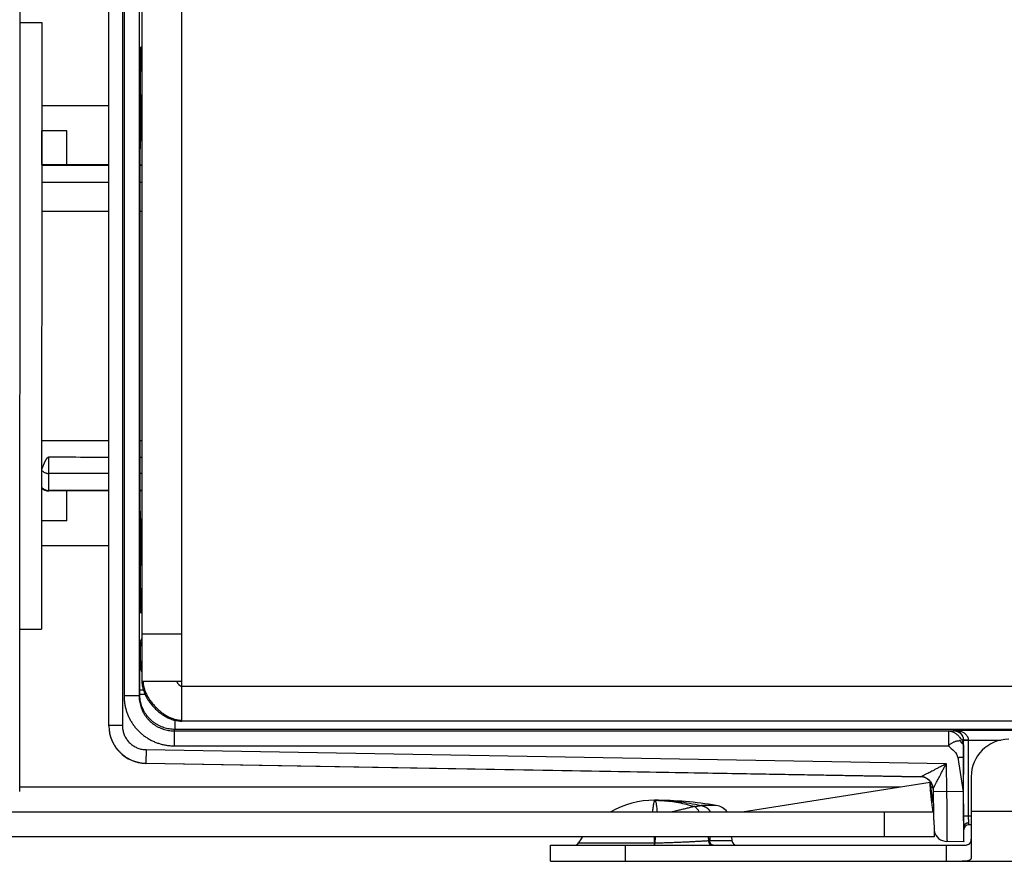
# Model space of a CAD drawing. Header units: inches. Extents: x 0 to 22, y 0 to 17.
# Tile 10 of 24: x 5.7 to 7.7, y 8.7 to 10.4. Entities that reach past the tile are written whole.
import ezdxf

# ---------------------------------------------------------------- set-up
doc = ezdxf.new("R2010")
doc.units = ezdxf.units.IN
doc.header["$LTSCALE"] = 1.21
doc.header["$MEASUREMENT"] = 0
doc.layers.get('0').update_dxf_attribs({"linetype": 'CONTINUOUS'})

msp = doc.modelspace()

# ---------------------------------------------------------------- linework, layer by layer
at = {"color": 7, "linetype": 'CONTINUOUS'}
for p, q in [((5.6859, 8.809), (5.6878, 11.999)), ((5.8643, 8.9399), (5.8643, 11.8515)), ((5.8913, 11.851), (5.8913, 8.9405)), ((6.0103, 8.9492), (6.0103, 11.8422)), ((5.8946, 11.7913), (5.8946, 9.0001)), ((5.9246, 11.7913), (5.9246, 9.0001)), ((5.9303, 11.7622), (5.9303, 9.0292)), ((5.6868, 10.3465), (5.7301, 10.3465)), ((5.7301, 10.3465), (5.7294, 9.1335)), ((5.9303, 10.2799), (5.928, 10.2819)), ((5.73, 10.1802), (5.8643, 10.1802)), ((5.9278, 10.1245), (5.9278, 10.1804)), ((5.9303, 10.1676), (5.9278, 10.1655)), ((5.9289, 10.1664), (5.9289, 10.1497)), ((5.9289, 10.1497), (5.9278, 10.1497)), ((5.73, 10.0624), (5.73, 10.1302)), ((5.78, 10.1302), (5.73, 10.1302)), ((5.78, 10.0623), (5.78, 10.1302)), ((5.929, 10.1367), (5.9278, 10.1367)), ((5.929, 10.1367), (5.929, 10.1368)), ((5.9274, 10.1051), (5.9278, 10.1117)), ((5.7299, 10.0624), (5.8643, 10.0623)), ((5.7299, 10.0615), (5.8643, 10.0614)), ((5.9267, 10.0613), (5.9303, 10.0613)), ((5.9268, 10.0622), (5.9303, 10.0622)), ((5.7299, 10.0274), (5.8643, 10.0274)), ((5.9266, 10.0273), (5.9303, 10.0273)), ((5.7299, 9.9693), (5.8643, 9.9693)), ((5.9265, 9.4913), (5.9265, 9.9721)), ((5.9265, 9.9692), (5.9303, 9.9692)), ((5.7296, 9.5106), (5.8643, 9.5105)), ((5.9265, 9.5105), (5.9303, 9.5105)), ((5.7443, 9.4098), (5.7443, 9.4771)), ((5.8643, 9.4448), (5.7443, 9.4448)), ((5.9303, 9.4448), (5.9265, 9.4448)), ((5.73, 9.3502), (5.73, 9.4159)), ((5.8643, 9.4107), (5.7443, 9.4107)), ((5.9303, 9.4107), (5.9267, 9.4107)), ((5.8643, 9.4098), (5.7443, 9.4098)), ((5.78, 9.3502), (5.78, 9.4098)), ((5.9303, 9.4098), (5.9267, 9.4098)), ((5.9278, 9.3517), (5.9274, 9.3584)), ((5.78, 9.3502), (5.7295, 9.3502)), ((5.9278, 9.2831), (5.9278, 9.3389)), ((5.9278, 9.3267), (5.929, 9.3267)), ((5.9278, 9.3137), (5.9289, 9.3137)), ((5.9289, 9.3137), (5.9289, 9.2971)), ((5.929, 9.3267), (5.929, 9.3267)), ((5.8643, 9.3002), (5.7295, 9.3002)), ((5.9303, 9.2959), (5.9278, 9.298)), ((5.9303, 9.1836), (5.928, 9.1816)), ((5.6861, 9.1335), (5.7294, 9.1335)), ((5.9277, 9.1096), (5.9303, 9.1148)), ((5.9303, 9.1242), (6.0103, 9.1242)), ((5.9264, 9.0617), (5.9274, 9.0635)), ((5.9274, 9.0696), (5.9303, 9.0696)), ((5.9274, 9.0696), (5.9274, 9.0635)), ((5.9274, 9.0635), (5.9303, 9.0635)), ((5.9303, 9.0292), (6.0103, 9.0292)), ((6.0103, 9.0192), (7.9843, 9.0192)), ((5.9246, 9.0001), (5.8946, 9.0001)), ((5.9246, 9.0001), (5.926, 9.003)), ((5.9332, 9.0117), (5.926, 9.0117)), ((5.926, 9.003), (5.926, 9.0117)), ((5.9366, 9.003), (5.926, 9.003)), ((5.8913, 8.9405), (5.8643, 8.9405)), ((5.996, 8.9512), (5.996, 8.933)), ((7.9053, 8.9492), (6.0103, 8.9492)), ((5.9946, 8.9301), (5.996, 8.933)), ((5.9946, 8.9301), (7.5428, 8.9301)), ((5.9946, 8.9301), (5.9946, 8.9001)), ((7.8788, 8.933), (5.996, 8.933)), ((7.5428, 8.9301), (7.5428, 8.9001)), ((7.553, 8.9305), (7.5535, 8.9315)), ((7.5535, 8.9315), (7.8931, 8.9315)), ((5.9946, 8.9001), (7.5428, 8.9001)), ((7.573, 8.9105), (7.5732, 8.911)), ((7.5832, 8.911), (7.5732, 8.911)), ((7.5732, 8.7592), (7.5732, 8.911)), ((7.5832, 8.9115), (7.6477, 8.9115)), ((7.5832, 8.7592), (7.5832, 8.911)), ((5.9385, 8.8925), (5.938, 8.8655)), ((5.9385, 8.8925), (7.5382, 8.8646)), ((5.938, 8.8655), (7.4875, 8.8384)), ((5.938, 8.8649), (5.938, 8.8655)), ((7.4875, 8.8379), (5.938, 8.8649)), ((7.5382, 8.8646), (7.5392, 8.8088)), ((7.5614, 8.8767), (7.5725, 8.8083)), ((7.5726, 8.8767), (7.5725, 8.8083)), ((7.1301, 8.7682), (7.5062, 8.8276)), ((7.4875, 8.8379), (7.4875, 8.8384)), ((7.5125, 8.7878), (7.5062, 8.8276)), ((7.5883, 8.8382), (7.5883, 8.677)), ((5.6859, 8.8182), (7.4468, 8.8182)), ((7.5077, 8.8182), (7.5115, 8.8182)), ((7.5121, 8.8139), (7.5131, 8.7565)), ((7.5392, 8.8088), (7.5122, 8.8084)), ((7.5725, 8.8083), (7.5392, 8.8088)), ((7.0787, 8.781), (7.0483, 8.781)), ((4.005, 8.7682), (7.5129, 8.7682)), ((7.414, 8.7682), (7.414, 8.7182)), ((7.5883, 8.7692), (7.6801, 8.7692)), ((7.5883, 8.7592), (7.5732, 8.7592)), ((7.5833, 8.7422), (7.5833, 8.746)), ((7.5883, 8.7422), (7.5833, 8.7422)), ((7.514, 8.7389), (7.514, 8.7182)), ((7.5733, 8.7082), (7.5733, 8.7383)), ((7.514, 8.7182), (4.005, 8.7182)), ((6.8031, 8.706), (6.955, 8.706)), ((7.0656, 8.7107), (7.1098, 8.7107)), ((7.1094, 8.7182), (7.1098, 8.7107)), ((7.5733, 8.7082), (7.54, 8.7088)), ((6.7473, 8.7012), (7.5701, 8.7012)), ((6.7473, 8.6692), (6.7473, 8.7012)), ((6.8973, 8.6692), (6.8973, 8.7012)), ((7.5383, 8.7012), (7.5383, 8.6692)), ((6.7473, 8.6692), (7.8772, 8.6692))]:
    msp.add_line(p, q, dxfattribs=at)
msp.add_lwpolyline([(5.9871, 8.9542), (5.9898, 8.9531), (5.9942, 8.9516), (5.9986, 8.9505), (6.0028, 8.9498), (6.0069, 8.9493), (6.0103, 8.9492)], dxfattribs=at)
for centre, radius, start, end in [((5.7443, 9.4298), 0.02, 222.4285, 270), ((5.9393, 8.9399), 0.075, 180, 269), ((7.6633, 8.8382), 0.075, 90, 180), ((7.4871, 8.8129), 0.025, 2.2044, 89.0001), ((6.9553, 8.6128), 0.1785, 90, 119.4019), ((6.9553, 8.0412), 0.75, 80.5349, 90), ((7.0729, 8.7465), 0.035, 38.4386, 80.5349), ((7.5833, 8.7322), 0.01, 90, 180), ((7.5404, 8.7358), 0.027, 191.8498, 269), ((6.7946, 8.7112), 0.01, 270, 328.5015), ((6.9553, 8.6128), 0.1785, 143.7558, 148.5015), ((7.1198, 8.7112), 0.01, 183, 270)]:
    msp.add_arc(centre, radius, start, end, dxfattribs=at)
for points, knots in [([(5.9278, 10.1804), (5.9278, 10.182), (5.9278, 10.1855), (5.9278, 10.1907), (5.9278, 10.1962), (5.9278, 10.2019), (5.9277, 10.2077), (5.9277, 10.2136), (5.9277, 10.2196), (5.9277, 10.2256), (5.9277, 10.2316), (5.9277, 10.2375), (5.9277, 10.2434), (5.9278, 10.2491), (5.9278, 10.2546), (5.9278, 10.26), (5.9278, 10.2651), (5.9279, 10.2699), (5.9279, 10.2745), (5.9279, 10.2787), (5.928, 10.2825), (5.928, 10.2859), (5.9281, 10.289), (5.9281, 10.2916), (5.9282, 10.2937), (5.9282, 10.2954), (5.9283, 10.2967), (5.9283, 10.2972), (5.9284, 10.2978), (5.9284, 10.2978)], [0, 0, 0, 0, 0.04275, 0.087661, 0.134436, 0.182764, 0.232327, 0.282797, 0.333838, 0.385116, 0.436289, 0.487019, 0.536971, 0.585815, 0.633227, 0.678894, 0.722514, 0.763798, 0.802474, 0.838284, 0.870993, 0.900384, 0.926262, 0.948458, 0.966823, 0.981238, 0.991607, 0.997867, 1, 1, 1, 1]), ([(5.9284, 10.2978), (5.9284, 10.2978), (5.9285, 10.2972), (5.9285, 10.2967), (5.9285, 10.2954), (5.9286, 10.2937), (5.9286, 10.2916), (5.9287, 10.289), (5.9287, 10.2859), (5.9288, 10.2833), (5.9288, 10.2817), (5.9288, 10.2812)], [0, 0, 0, 0, 0.015092, 0.059376, 0.132738, 0.234716, 0.364647, 0.521673, 0.704757, 0.91269, 1, 1, 1, 1]), ([(5.9289, 10.1497), (5.9289, 10.1492), (5.9289, 10.1482), (5.9289, 10.1467), (5.9289, 10.1452), (5.9289, 10.1438), (5.9289, 10.1425), (5.9289, 10.1413), (5.9289, 10.1402), (5.9289, 10.1392), (5.929, 10.1384), (5.929, 10.1377), (5.929, 10.1372), (5.929, 10.137), (5.929, 10.1367), (5.929, 10.1367)], [0, 0, 0, 0, 0.11829, 0.234919, 0.348254, 0.456705, 0.558752, 0.652966, 0.738026, 0.81274, 0.876062, 0.927103, 0.965149, 0.989672, 1, 1, 1, 1]), ([(5.9278, 10.1117), (5.9278, 10.1118), (5.9278, 10.1121), (5.9278, 10.1126), (5.9278, 10.1133), (5.9278, 10.1141), (5.9278, 10.1151), (5.9278, 10.1162), (5.9278, 10.1174), (5.9278, 10.1187), (5.9278, 10.1201), (5.9278, 10.1215), (5.9278, 10.123), (5.9278, 10.124), (5.9278, 10.1245)], [0, 0, 0, 0, 0.027251, 0.067651, 0.120654, 0.185545, 0.261448, 0.347335, 0.442047, 0.544303, 0.652721, 0.765836, 0.88212, 1, 1, 1, 1]), ([(5.929, 10.1368), (5.929, 10.1369), (5.929, 10.1373), (5.9291, 10.1373), (5.9291, 10.1373)], [0, 0, 0, 0, 0.992727, 1, 1, 1, 1]), ([(5.9291, 10.1373), (5.9291, 10.1372), (5.9293, 10.1369), (5.9293, 10.1366), (5.9293, 10.1363)], [0, 0, 0, 0, 0.17112, 1, 1, 1, 1]), ([(5.9293, 10.1363), (5.9292, 10.1359), (5.9294, 10.1347), (5.9294, 10.1326), (5.9295, 10.1299), (5.9296, 10.1266), (5.9297, 10.1228), (5.9297, 10.1183), (5.9298, 10.1133), (5.9299, 10.1077), (5.9299, 10.1017), (5.93, 10.0952), (5.93, 10.0882), (5.9301, 10.0808), (5.9301, 10.0731), (5.9302, 10.0668), (5.9302, 10.0632), (5.9302, 10.0622)], [0, 0, 0, 0, 0.019341, 0.047219, 0.083505, 0.12803, 0.18058, 0.240906, 0.308719, 0.383697, 0.465481, 0.553681, 0.647876, 0.747617, 0.852426, 0.961804, 1, 1, 1, 1]), ([(5.9265, 9.9721), (5.9265, 9.9753), (5.9265, 9.9815), (5.9265, 9.9909), (5.9265, 10.0001), (5.9265, 10.0093), (5.9265, 10.0182), (5.9266, 10.0269), (5.9266, 10.0354), (5.9266, 10.0435), (5.9267, 10.0513), (5.9267, 10.0588), (5.9268, 10.0658), (5.9268, 10.0723), (5.9269, 10.0783), (5.927, 10.0839), (5.927, 10.0889), (5.9271, 10.0933), (5.9272, 10.0971), (5.9273, 10.1003), (5.9273, 10.1029), (5.9274, 10.1044), (5.9274, 10.1051)], [0, 0, 0, 0, 0.070828, 0.141311, 0.211105, 0.27987, 0.347273, 0.412983, 0.476682, 0.538059, 0.596815, 0.652664, 0.705334, 0.754568, 0.800127, 0.841788, 0.879349, 0.912627, 0.94146, 0.965707, 0.985252, 1, 1, 1, 1]), ([(5.9274, 9.3584), (5.9274, 9.359), (5.9273, 9.3606), (5.9273, 9.3631), (5.9272, 9.3664), (5.9271, 9.3702), (5.927, 9.3746), (5.927, 9.3796), (5.9269, 9.3851), (5.9268, 9.3912), (5.9268, 9.3977), (5.9267, 9.4047), (5.9267, 9.4121), (5.9266, 9.4199), (5.9266, 9.4281), (5.9266, 9.4365), (5.9265, 9.4452), (5.9265, 9.4542), (5.9265, 9.4633), (5.9265, 9.4726), (5.9265, 9.4819), (5.9265, 9.4882), (5.9265, 9.4913)], [0, 0, 0, 0, 0.014748, 0.034293, 0.05854, 0.087373, 0.120651, 0.158212, 0.199873, 0.245432, 0.294666, 0.347336, 0.403185, 0.461941, 0.523318, 0.587017, 0.652727, 0.72013, 0.788895, 0.858689, 0.929172, 1, 1, 1, 1]), ([(5.7443, 9.4771), (5.7441, 9.4771), (5.7437, 9.4771), (5.7431, 9.4769), (5.7425, 9.4767), (5.7419, 9.4764), (5.7413, 9.4759), (5.7407, 9.4754), (5.7401, 9.4748), (5.7395, 9.4741), (5.7389, 9.4733), (5.7383, 9.4724), (5.7377, 9.4714), (5.7371, 9.4703), (5.7365, 9.4691), (5.7359, 9.4678), (5.7353, 9.4664), (5.7346, 9.465), (5.734, 9.4634), (5.7334, 9.4618), (5.7327, 9.4602), (5.732, 9.4584), (5.7314, 9.4567), (5.7308, 9.4551), (5.7302, 9.4537), (5.7298, 9.4529), (5.7296, 9.4526)], [0, 0, 0, 0, 0.019554, 0.040506, 0.06212, 0.085019, 0.10978, 0.136685, 0.165632, 0.196991, 0.230923, 0.267325, 0.306411, 0.348583, 0.394111, 0.442759, 0.493738, 0.546658, 0.602128, 0.660595, 0.721942, 0.785372, 0.84871, 0.908536, 0.960266, 1, 1, 1, 1]), ([(5.8643, 9.4769), (5.8484, 9.4769), (5.8084, 9.477), (5.7684, 9.4771), (5.7443, 9.4771)], [0, 0, 0, 0, 0.398262, 1, 1, 1, 1]), ([(5.7296, 9.4511), (5.73, 9.4506), (5.731, 9.4497), (5.7327, 9.4484), (5.7344, 9.4473), (5.7363, 9.4464), (5.7382, 9.4457), (5.7402, 9.4451), (5.7423, 9.4448), (5.7436, 9.4448), (5.7443, 9.4448)], [0, 0, 0, 0, 0.124444, 0.249084, 0.37391, 0.498904, 0.624043, 0.749296, 0.874628, 1, 1, 1, 1]), ([(5.7296, 9.4171), (5.73, 9.4166), (5.731, 9.4157), (5.7326, 9.4144), (5.7344, 9.4133), (5.7362, 9.4124), (5.7382, 9.4116), (5.7402, 9.4111), (5.7422, 9.4108), (5.7436, 9.4107), (5.7443, 9.4107)], [0, 0, 0, 0, 0.124443, 0.249082, 0.373907, 0.498901, 0.62404, 0.749294, 0.874627, 1, 1, 1, 1]), ([(5.9302, 9.4098), (5.9302, 9.4088), (5.9302, 9.405), (5.9302, 9.3985), (5.9301, 9.3904), (5.9301, 9.3826), (5.93, 9.3753), (5.93, 9.3683), (5.9299, 9.3618), (5.9299, 9.3557), (5.9298, 9.3502), (5.9297, 9.3452), (5.9297, 9.3407), (5.9296, 9.3368), (5.9295, 9.3335), (5.9294, 9.3308), (5.9294, 9.3288), (5.9292, 9.3276), (5.9293, 9.3271)], [0, 0, 0, 0, 0.036826, 0.13843, 0.23641, 0.330296, 0.419642, 0.504021, 0.583029, 0.65629, 0.723454, 0.7842, 0.838239, 0.885313, 0.925197, 0.957702, 0.982675, 1, 1, 1, 1]), ([(5.9278, 9.3389), (5.9278, 9.3394), (5.9278, 9.3404), (5.9278, 9.3419), (5.9278, 9.3434), (5.9278, 9.3447), (5.9278, 9.346), (5.9278, 9.3472), (5.9278, 9.3483), (5.9278, 9.3493), (5.9278, 9.3501), (5.9278, 9.3508), (5.9278, 9.3513), (5.9278, 9.3516), (5.9278, 9.3517)], [0, 0, 0, 0, 0.11788, 0.234164, 0.347279, 0.455697, 0.557953, 0.652665, 0.738552, 0.814455, 0.879346, 0.932349, 0.972749, 1, 1, 1, 1]), ([(5.929, 9.3267), (5.929, 9.3268), (5.929, 9.3265), (5.929, 9.3263), (5.929, 9.3257), (5.929, 9.3251), (5.9289, 9.3243), (5.9289, 9.3233), (5.9289, 9.3222), (5.9289, 9.321), (5.9289, 9.3197), (5.9289, 9.3183), (5.9289, 9.3168), (5.9289, 9.3153), (5.9289, 9.3143), (5.9289, 9.3137)], [0, 0, 0, 0, 0.010328, 0.034851, 0.072897, 0.123938, 0.18726, 0.261974, 0.347034, 0.441248, 0.543295, 0.651746, 0.765081, 0.88171, 1, 1, 1, 1]), ([(5.9291, 9.3262), (5.9291, 9.3262), (5.929, 9.3261), (5.929, 9.3265), (5.929, 9.3267)], [0, 0, 0, 0, 0.007273, 1, 1, 1, 1]), ([(5.9293, 9.3271), (5.9293, 9.3269), (5.9293, 9.3266), (5.9291, 9.3262), (5.9291, 9.3262)], [0, 0, 0, 0, 0.82888, 1, 1, 1, 1]), ([(5.9284, 9.1657), (5.9284, 9.1657), (5.9283, 9.1662), (5.9283, 9.1668), (5.9282, 9.1681), (5.9282, 9.1697), (5.9281, 9.1719), (5.9281, 9.1745), (5.928, 9.1775), (5.928, 9.181), (5.9279, 9.1848), (5.9279, 9.189), (5.9279, 9.1935), (5.9278, 9.1984), (5.9278, 9.2035), (5.9278, 9.2088), (5.9278, 9.2144), (5.9277, 9.2201), (5.9277, 9.2259), (5.9277, 9.2319), (5.9277, 9.2379), (5.9277, 9.2439), (5.9277, 9.2499), (5.9277, 9.2558), (5.9278, 9.2616), (5.9278, 9.2673), (5.9278, 9.2727), (5.9278, 9.278), (5.9278, 9.2814), (5.9278, 9.2831)], [0, 0, 0, 0, 0.002133, 0.008393, 0.018762, 0.033177, 0.051542, 0.073738, 0.099616, 0.129007, 0.161716, 0.197526, 0.236202, 0.277486, 0.321106, 0.366773, 0.414185, 0.463029, 0.512981, 0.563711, 0.614884, 0.666162, 0.717203, 0.767673, 0.817236, 0.865564, 0.912339, 0.95725, 1, 1, 1, 1]), ([(5.9288, 9.1823), (5.9288, 9.1818), (5.9288, 9.1802), (5.9287, 9.1775), (5.9287, 9.1745), (5.9286, 9.1719), (5.9286, 9.1697), (5.9285, 9.1681), (5.9285, 9.1668), (5.9285, 9.1662), (5.9284, 9.1657), (5.9284, 9.1657)], [0, 0, 0, 0, 0.08731, 0.295243, 0.478327, 0.635353, 0.765284, 0.867262, 0.940624, 0.984908, 1, 1, 1, 1]), ([(5.9274, 9.0696), (5.9274, 9.0708), (5.9274, 9.0732), (5.9274, 9.0768), (5.9274, 9.0804), (5.9274, 9.0838), (5.9274, 9.0872), (5.9274, 9.0904), (5.9274, 9.0934), (5.9274, 9.0962), (5.9275, 9.0988), (5.9275, 9.1012), (5.9275, 9.1033), (5.9275, 9.1051), (5.9276, 9.1066), (5.9276, 9.1078), (5.9276, 9.1087), (5.9277, 9.1092), (5.9277, 9.1095), (5.9277, 9.1096)], [0, 0, 0, 0, 0.091181, 0.181683, 0.270671, 0.357393, 0.441135, 0.521199, 0.596909, 0.667644, 0.732802, 0.791851, 0.844288, 0.889682, 0.927655, 0.957883, 0.980127, 0.994196, 1, 1, 1, 1]), ([(5.9303, 9.0997), (5.9301, 9.1001), (5.9295, 9.1012), (5.9288, 9.103), (5.9282, 9.1051), (5.9278, 9.1073), (5.9277, 9.1088), (5.9277, 9.1096)], [0, 0, 0, 0, 0.128025, 0.346025, 0.564021, 0.782013, 1, 1, 1, 1]), ([(5.926, 9.0117), (5.926, 9.0131), (5.926, 9.016), (5.926, 9.0202), (5.926, 9.0244), (5.926, 9.0285), (5.926, 9.0325), (5.9261, 9.0363), (5.9261, 9.04), (5.9261, 9.0434), (5.9261, 9.0466), (5.9262, 9.0496), (5.9262, 9.0522), (5.9262, 9.0546), (5.9262, 9.0566), (5.9263, 9.0583), (5.9263, 9.0596), (5.9263, 9.0606), (5.9264, 9.0613), (5.9264, 9.0616), (5.9264, 9.0617)], [0, 0, 0, 0, 0.086044, 0.171655, 0.255911, 0.338309, 0.41816, 0.494873, 0.567963, 0.636772, 0.700879, 0.75979, 0.812983, 0.860161, 0.900936, 0.934994, 0.962122, 0.982068, 0.994723, 1, 1, 1, 1]), ([(5.9303, 9.0483), (5.9301, 9.0486), (5.9295, 9.0496), (5.9285, 9.0515), (5.9276, 9.0539), (5.9269, 9.0564), (5.9265, 9.059), (5.9264, 9.0608), (5.9264, 9.0617)], [0, 0, 0, 0, 0.070825, 0.256668, 0.442506, 0.628341, 0.814172, 1, 1, 1, 1]), ([(5.9274, 9.0635), (5.9274, 9.0626), (5.9275, 9.0609), (5.9279, 9.0583), (5.9285, 9.0558), (5.9294, 9.0536), (5.93, 9.0523), (5.9303, 9.0518)], [0, 0, 0, 0, 0.213556, 0.427112, 0.641489, 0.855535, 1, 1, 1, 1]), ([(5.9303, 9.0292), (5.9303, 9.028), (5.9304, 9.0257), (5.9308, 9.0221), (5.9314, 9.0186), (5.9325, 9.0138), (5.934, 9.009), (5.9359, 9.0043), (5.9375, 9.0009), (5.9393, 8.9974), (5.9413, 8.994), (5.9434, 8.9907), (5.9457, 8.9874), (5.9481, 8.9842), (5.9507, 8.9811), (5.9534, 8.978), (5.9562, 8.9751), (5.9591, 8.9723), (5.9622, 8.9696), (5.9653, 8.967), (5.9685, 8.9646), (5.9718, 8.9623), (5.9751, 8.9602), (5.9785, 8.9582), (5.9819, 8.9564), (5.9848, 8.9551), (5.9865, 8.9544), (5.9871, 8.9542)], [0, 0, 0, 0, 0.035736, 0.071838, 0.108363, 0.145349, 0.220747, 0.259182, 0.298079, 0.337406, 0.377128, 0.417199, 0.457568, 0.498183, 0.538984, 0.57991, 0.6209, 0.66189, 0.702817, 0.743618, 0.784232, 0.824602, 0.864673, 0.904394, 0.943722, 0.982618, 1, 1, 1, 1]), ([(5.9324, 9.0292), (5.9324, 9.0281), (5.9326, 9.0259), (5.933, 9.0225), (5.9337, 9.0191), (5.9346, 9.0157), (5.9357, 9.0123), (5.9369, 9.0088), (5.9384, 9.0054), (5.94, 9.002), (5.9418, 8.9987), (5.9438, 8.9954), (5.9459, 8.9921), (5.9482, 8.9889), (5.9506, 8.9857), (5.9531, 8.9826), (5.9558, 8.9796), (5.9585, 8.9768), (5.9614, 8.974), (5.9643, 8.9713), (5.9673, 8.9687), (5.9704, 8.9663), (5.9736, 8.9641), (5.9768, 8.9619), (5.9801, 8.96), (5.9834, 8.9582), (5.9867, 8.9566), (5.9901, 8.9552), (5.9935, 8.954), (5.9969, 8.953), (6.0002, 8.9522), (6.0036, 8.9517), (6.007, 8.9514), (6.0092, 8.9513), (6.0103, 8.9514)], [0, 0, 0, 0, 0.027679, 0.05621, 0.085276, 0.11489, 0.145048, 0.175735, 0.206924, 0.238582, 0.270665, 0.303127, 0.335913, 0.368969, 0.402234, 0.435647, 0.469146, 0.502666, 0.536145, 0.56952, 0.602729, 0.635715, 0.66842, 0.700793, 0.732786, 0.76436, 0.795478, 0.826117, 0.856261, 0.885907, 0.915067, 0.943768, 0.972057, 1, 1, 1, 1]), ([(5.9999, 9.0292), (6, 9.029), (6.0002, 9.0284), (6.0005, 9.0276), (6.0009, 9.0267), (6.0014, 9.0259), (6.002, 9.025), (6.0025, 9.0242), (6.0032, 9.0234), (6.0039, 9.0226), (6.0046, 9.0219), (6.0054, 9.0213), (6.0061, 9.0207), (6.0069, 9.0202), (6.0078, 9.0198), (6.0086, 9.0195), (6.0093, 9.0193), (6.0099, 9.0192), (6.0102, 9.0192), (6.0103, 9.0192)], [0, 0, 0, 0, 0.056242, 0.115729, 0.177932, 0.242289, 0.308224, 0.375157, 0.442521, 0.509769, 0.57639, 0.641924, 0.705986, 0.768289, 0.828681, 0.887195, 0.9441, 0.972131, 1, 1, 1, 1]), ([(5.8946, 9.0001), (5.8946, 8.9976), (5.8948, 8.9927), (5.8956, 8.9852), (5.897, 8.9779), (5.8989, 8.9706), (5.9014, 8.9636), (5.9044, 8.9567), (5.9079, 8.9501), (5.9119, 8.9438), (5.9163, 8.9377), (5.9212, 8.9321), (5.9265, 8.9268), (5.9322, 8.9219), (5.9382, 8.9174), (5.9445, 8.9135), (5.9512, 8.91), (5.958, 8.907), (5.9651, 8.9045), (5.9723, 8.9025), (5.9797, 8.9012), (5.9871, 8.9003), (5.9921, 8.9001), (5.9946, 8.9001)], [0, 0, 0, 0, 0.047513, 0.095155, 0.14279, 0.190406, 0.238089, 0.285719, 0.333317, 0.380985, 0.428603, 0.476201, 0.523861, 0.571473, 0.619072, 0.666729, 0.71433, 0.761941, 0.809616, 0.857226, 0.904845, 0.952489, 1, 1, 1, 1]), ([(5.9246, 9.0001), (5.9246, 8.9983), (5.9247, 8.9946), (5.9254, 8.9892), (5.9264, 8.9838), (5.9279, 8.9785), (5.9298, 8.9733), (5.9321, 8.9683), (5.9348, 8.9635), (5.9379, 8.9589), (5.9413, 8.9546), (5.945, 8.9506), (5.9491, 8.9468), (5.9534, 8.9434), (5.958, 8.9404), (5.9628, 8.9377), (5.9678, 8.9354), (5.9729, 8.9335), (5.9782, 8.932), (5.9836, 8.9309), (5.9891, 8.9303), (5.9927, 8.9301), (5.9946, 8.9301)], [0, 0, 0, 0, 0.050017, 0.100031, 0.150034, 0.200028, 0.250062, 0.300088, 0.350107, 0.400108, 0.450085, 0.500097, 0.550098, 0.600043, 0.650027, 0.700049, 0.75006, 0.800064, 0.850024, 0.899994, 0.949997, 1, 1, 1, 1]), ([(5.996, 8.933), (5.9942, 8.933), (5.9905, 8.9331), (5.985, 8.9338), (5.9796, 8.9348), (5.9744, 8.9363), (5.9692, 8.9382), (5.9642, 8.9405), (5.9594, 8.9432), (5.9548, 8.9463), (5.9505, 8.9497), (5.9465, 8.9534), (5.9427, 8.9575), (5.9393, 8.9618), (5.9363, 8.9664), (5.9336, 8.9712), (5.9313, 8.9762), (5.9294, 8.9813), (5.9279, 8.9866), (5.9268, 8.992), (5.9261, 8.9975), (5.926, 9.0011), (5.926, 9.003)], [0, 0, 0, 0, 0.050045, 0.09998, 0.149899, 0.199931, 0.249919, 0.299871, 0.349899, 0.399903, 0.449857, 0.499874, 0.549896, 0.599864, 0.649873, 0.699915, 0.74992, 0.799937, 0.849972, 0.899958, 0.949952, 1, 1, 1, 1]), ([(5.8643, 8.9399), (5.8643, 8.9382), (5.8645, 8.9345), (5.8652, 8.9289), (5.8663, 8.9232), (5.8678, 8.9175), (5.8698, 8.9121), (5.8722, 8.9068), (5.8751, 8.9017), (5.8783, 8.8968), (5.8818, 8.8922), (5.8858, 8.8879), (5.89, 8.8839), (5.8946, 8.8802), (5.8994, 8.8769), (5.9044, 8.874), (5.9097, 8.8715), (5.9151, 8.8694), (5.9207, 8.8678), (5.9264, 8.8665), (5.9322, 8.8657), (5.9361, 8.8655), (5.938, 8.8655)], [0, 0, 0, 0, 0.045521, 0.095708, 0.14588, 0.196153, 0.246384, 0.296582, 0.34685, 0.397093, 0.447288, 0.497544, 0.547803, 0.598007, 0.648252, 0.698528, 0.748763, 0.799016, 0.849288, 0.899499, 0.94972, 1, 1, 1, 1]), ([(5.8913, 8.9405), (5.8913, 8.9391), (5.8914, 8.9363), (5.892, 8.9322), (5.8929, 8.9282), (5.8941, 8.9242), (5.8957, 8.9204), (5.8976, 8.9167), (5.8998, 8.9132), (5.9023, 8.9099), (5.905, 8.9068), (5.9081, 8.904), (5.9113, 8.9014), (5.9148, 8.8991), (5.9185, 8.8972), (5.9223, 8.8955), (5.9262, 8.8942), (5.9302, 8.8933), (5.9343, 8.8927), (5.9371, 8.8925), (5.9385, 8.8925)], [0, 0, 0, 0, 0.055873, 0.111428, 0.166871, 0.222422, 0.277913, 0.333465, 0.389053, 0.444529, 0.500063, 0.555626, 0.611089, 0.666652, 0.722269, 0.777754, 0.833264, 0.888745, 0.944271, 1, 1, 1, 1]), ([(7.5428, 8.9301), (7.5435, 8.9301), (7.5444, 8.9302), (7.5457, 8.9302), (7.5466, 8.9302), (7.5475, 8.9302), (7.5484, 8.9302), (7.5491, 8.9303), (7.5499, 8.9303), (7.5505, 8.9303), (7.551, 8.9303), (7.5514, 8.9304), (7.5517, 8.9304), (7.5519, 8.9304), (7.5521, 8.9304), (7.5523, 8.9304), (7.5525, 8.9304), (7.5526, 8.9304), (7.5527, 8.9304), (7.5528, 8.9304), (7.5529, 8.9305), (7.5529, 8.9305), (7.5529, 8.9305), (7.553, 8.9305), (7.553, 8.9305), (7.553, 8.9305), (7.553, 8.9305), (7.553, 8.9305)], [0, 0, 0, 0, 0.19493, 0.288568, 0.378901, 0.465362, 0.547388, 0.624412, 0.69587, 0.761196, 0.819827, 0.846455, 0.871198, 0.893986, 0.914748, 0.933415, 0.949916, 0.964185, 0.976152, 0.985753, 0.989648, 0.99293, 0.995596, 0.997646, 0.999092, 0.999605, 1, 1, 1, 1]), ([(7.5428, 8.9301), (7.5434, 8.9301), (7.5446, 8.93), (7.5466, 8.9297), (7.5487, 8.9291), (7.5509, 8.9283), (7.5531, 8.9273), (7.5553, 8.926), (7.5576, 8.9245), (7.5597, 8.9229), (7.5617, 8.9212), (7.5635, 8.9192), (7.5658, 8.9174), (7.566, 8.9142), (7.5691, 8.9141), (7.5697, 8.9116), (7.5714, 8.9091), (7.5708, 8.9061), (7.5726, 8.904), (7.5726, 8.9021), (7.5728, 8.9008), (7.5728, 8.9001)], [0, 0, 0, 0, 0.037666, 0.080476, 0.127593, 0.17831, 0.232047, 0.288012, 0.34534, 0.403367, 0.461666, 0.519872, 0.577739, 0.643445, 0.687614, 0.73947, 0.79118, 0.882158, 0.912126, 0.957479, 1, 1, 1, 1]), ([(7.553, 8.9305), (7.5536, 8.9305), (7.5549, 8.9304), (7.5569, 8.9301), (7.5588, 8.9297), (7.5606, 8.929), (7.5624, 8.9282), (7.5641, 8.9271), (7.5657, 8.926), (7.5671, 8.9247), (7.5685, 8.9232), (7.5696, 8.9216), (7.5706, 8.9199), (7.5715, 8.9181), (7.5721, 8.9163), (7.5726, 8.9144), (7.5729, 8.9125), (7.573, 8.9111), (7.573, 8.9105)], [0, 0, 0, 0, 0.062523, 0.125045, 0.187561, 0.250089, 0.312644, 0.3752, 0.437722, 0.50019, 0.562625, 0.625077, 0.687563, 0.750073, 0.812579, 0.875062, 0.937523, 1, 1, 1, 1]), ([(7.5832, 8.9115), (7.5832, 8.912), (7.5831, 8.913), (7.5829, 8.9144), (7.5824, 8.9159), (7.5818, 8.9174), (7.581, 8.9189), (7.5799, 8.9205), (7.5785, 8.9221), (7.5768, 8.9238), (7.5746, 8.9254), (7.5721, 8.927), (7.5691, 8.9284), (7.5657, 8.9297), (7.5619, 8.9307), (7.5578, 8.9313), (7.5549, 8.9315), (7.5535, 8.9315)], [0, 0, 0, 0, 0.035868, 0.073087, 0.111803, 0.15292, 0.197565, 0.246386, 0.300443, 0.360948, 0.428793, 0.504794, 0.589658, 0.683101, 0.783949, 0.890439, 1, 1, 1, 1]), ([(7.5732, 8.911), (7.5732, 8.9115), (7.5732, 8.9125), (7.573, 8.9139), (7.5728, 8.9154), (7.5724, 8.9169), (7.5719, 8.9185), (7.5711, 8.9201), (7.5702, 8.9217), (7.5691, 8.9234), (7.5677, 8.9251), (7.566, 8.9267), (7.564, 8.9282), (7.5617, 8.9296), (7.5592, 8.9306), (7.5564, 8.9313), (7.5545, 8.9315), (7.5535, 8.9315)], [0, 0, 0, 0, 0.045436, 0.092159, 0.138875, 0.188571, 0.240962, 0.296503, 0.35621, 0.420457, 0.489323, 0.563531, 0.643121, 0.72766, 0.816189, 0.907436, 1, 1, 1, 1]), ([(7.5728, 8.9001), (7.5728, 8.9007), (7.5727, 8.9019), (7.5722, 8.9035), (7.5719, 8.908), (7.571, 8.9039), (7.5699, 8.9061), (7.5677, 8.9068), (7.568, 8.9106), (7.565, 8.9108), (7.5637, 8.9094), (7.5617, 8.9098), (7.5597, 8.9094), (7.5575, 8.909), (7.5553, 8.9082), (7.5531, 8.9073), (7.5508, 8.9062), (7.5486, 8.9049), (7.5465, 8.9034), (7.5446, 8.9018), (7.5432, 8.9008), (7.5428, 8.9001)], [0, 0, 0, 0, 0.041367, 0.081258, 0.14959, 0.189894, 0.224455, 0.261518, 0.359167, 0.397425, 0.439704, 0.485064, 0.533649, 0.585586, 0.640824, 0.698974, 0.759246, 0.820626, 0.881976, 0.942134, 1, 1, 1, 1]), ([(7.5728, 8.9001), (7.5728, 8.8992), (7.5728, 8.8973), (7.5727, 8.8936), (7.5727, 8.89), (7.5727, 8.8863), (7.5726, 8.8821), (7.5726, 8.8789), (7.5726, 8.8767)], [0, 0, 0, 0, 0.123509, 0.241102, 0.471224, 0.590095, 0.715734, 1, 1, 1, 1]), ([(7.5728, 8.9001), (7.5728, 8.9008), (7.5728, 8.9019), (7.5728, 8.9032), (7.5728, 8.9042), (7.5728, 8.9051), (7.5729, 8.9059), (7.5729, 8.9067), (7.5729, 8.9074), (7.5729, 8.9081), (7.5729, 8.9086), (7.5729, 8.9089), (7.5729, 8.9092), (7.5729, 8.9094), (7.5729, 8.9096), (7.5729, 8.9098), (7.5729, 8.91), (7.5729, 8.9101), (7.5729, 8.9102), (7.573, 8.9103), (7.573, 8.9103), (7.573, 8.9104), (7.573, 8.9104), (7.573, 8.9104), (7.573, 8.9105), (7.573, 8.9105), (7.573, 8.9105), (7.573, 8.9105), (7.573, 8.9105)], [0, 0, 0, 0, 0.202424, 0.298097, 0.389511, 0.476242, 0.557865, 0.633957, 0.704093, 0.767849, 0.824801, 0.850593, 0.874525, 0.896544, 0.916597, 0.934632, 0.950595, 0.964435, 0.976098, 0.981097, 0.985532, 0.989398, 0.992688, 0.995397, 0.997519, 0.999052, 0.999598, 1, 1, 1, 1]), ([(7.5832, 8.9115), (7.5828, 8.9115), (7.582, 8.9115), (7.5808, 8.9115), (7.5796, 8.9115), (7.5785, 8.9115), (7.5774, 8.9114), (7.5765, 8.9114), (7.5756, 8.9114), (7.5749, 8.9114), (7.5743, 8.9114), (7.5738, 8.9113), (7.5735, 8.9114), (7.5733, 8.9113), (7.5732, 8.9113), (7.5732, 8.9114)], [0, 0, 0, 0, 0.123657, 0.245404, 0.363362, 0.475707, 0.580706, 0.676734, 0.762317, 0.836035, 0.896779, 0.943813, 0.975273, 0.992003, 1, 1, 1, 1]), ([(7.5832, 8.911), (7.5832, 8.9111), (7.5832, 8.9112), (7.5832, 8.9114), (7.5832, 8.9115), (7.5832, 8.9115)], [0, 0, 0, 0, 0.330503, 0.663832, 1, 1, 1, 1]), ([(7.4875, 8.8384), (7.4876, 8.8385), (7.4877, 8.8385), (7.488, 8.8387), (7.4885, 8.8389), (7.4892, 8.8393), (7.4901, 8.8398), (7.4914, 8.8404), (7.4929, 8.8412), (7.4949, 8.8422), (7.4973, 8.8435), (7.5001, 8.845), (7.5036, 8.8467), (7.5076, 8.8488), (7.5123, 8.8512), (7.5178, 8.854), (7.524, 8.8573), (7.5309, 8.8608), (7.5357, 8.8633), (7.5382, 8.8646)], [0, 0, 0, 0, 0.00236, 0.007935, 0.017114, 0.030876, 0.049641, 0.073649, 0.104196, 0.142449, 0.189237, 0.245725, 0.312815, 0.391861, 0.484186, 0.591606, 0.715921, 0.854622, 1, 1, 1, 1]), ([(7.5121, 8.8138), (7.5121, 8.8139), (7.5121, 8.814), (7.5123, 8.8143), (7.5125, 8.8147), (7.5128, 8.8154), (7.5133, 8.8163), (7.5139, 8.8175), (7.5147, 8.8191), (7.5157, 8.821), (7.517, 8.8234), (7.5185, 8.8263), (7.5202, 8.8297), (7.5223, 8.8338), (7.5248, 8.8385), (7.5276, 8.8441), (7.5309, 8.8504), (7.5345, 8.8573), (7.5369, 8.8621), (7.5382, 8.8646)], [0, 0, 0, 0, 0.002365, 0.007407, 0.015912, 0.028521, 0.046204, 0.069821, 0.100028, 0.137953, 0.184677, 0.241201, 0.308672, 0.388289, 0.481556, 0.590159, 0.715776, 0.854928, 1, 1, 1, 1]), ([(7.5614, 8.8767), (7.5618, 8.8768), (7.5627, 8.8769), (7.564, 8.8771), (7.5653, 8.8772), (7.5665, 8.8773), (7.5677, 8.8774), (7.5688, 8.8774), (7.5697, 8.8774), (7.5706, 8.8774), (7.5713, 8.8773), (7.5718, 8.8772), (7.5723, 8.8771), (7.5725, 8.8769), (7.5726, 8.8768), (7.5726, 8.8767)], [0, 0, 0, 0, 0.117499, 0.233987, 0.34684, 0.454514, 0.555743, 0.647998, 0.730496, 0.803582, 0.865922, 0.916111, 0.954142, 0.980838, 1, 1, 1, 1]), ([(7.5038, 8.832), (7.5032, 8.8326), (7.5019, 8.8337), (7.4997, 8.8351), (7.4975, 8.8362), (7.4951, 8.8372), (7.4926, 8.8379), (7.4901, 8.8383), (7.4884, 8.8384), (7.4875, 8.8384)], [0, 0, 0, 0, 0.142021, 0.285105, 0.427407, 0.569513, 0.712808, 0.856408, 1, 1, 1, 1]), ([(7.5038, 8.832), (7.5032, 8.8326), (7.5019, 8.8337), (7.4997, 8.8351), (7.4975, 8.8362), (7.4951, 8.8372), (7.4926, 8.8379), (7.4901, 8.8383), (7.4884, 8.8384), (7.4875, 8.8384)], [0, 0, 0, 0, 0.142302, 0.285151, 0.428119, 0.571093, 0.714065, 0.857034, 1, 1, 1, 1]), ([(7.5121, 8.8139), (7.5121, 8.8147), (7.5119, 8.8165), (7.5115, 8.819), (7.5108, 8.8215), (7.5099, 8.8239), (7.5087, 8.8261), (7.5073, 8.8283), (7.5056, 8.8303), (7.5044, 8.8315), (7.5038, 8.832)], [0, 0, 0, 0, 0.125354, 0.250694, 0.376027, 0.501366, 0.626707, 0.75202, 0.876949, 1, 1, 1, 1]), ([(7.5062, 8.8276), (7.5061, 8.8276), (7.506, 8.8272), (7.5059, 8.8265), (7.5058, 8.8253), (7.5058, 8.8238), (7.5058, 8.8218), (7.5059, 8.8194), (7.5061, 8.8166), (7.5063, 8.8134), (7.5066, 8.8099), (7.507, 8.8061), (7.5073, 8.802), (7.5078, 8.7977), (7.5083, 8.7931), (7.5088, 8.7883), (7.5094, 8.7834), (7.51, 8.7784), (7.5106, 8.7733), (7.5111, 8.7699), (7.5113, 8.7682)], [0, 0, 0, 0, 0.005537, 0.017643, 0.036951, 0.063366, 0.096903, 0.137331, 0.184197, 0.237133, 0.296045, 0.360335, 0.429293, 0.502766, 0.580194, 0.660644, 0.743312, 0.82801, 0.913963, 1, 1, 1, 1]), ([(7.5392, 8.8088), (7.5392, 8.8063), (7.5392, 8.8014), (7.5393, 8.794), (7.5393, 8.7866), (7.5394, 8.7794), (7.5395, 8.7724), (7.5395, 8.7655), (7.5396, 8.7589), (7.5396, 8.7526), (7.5397, 8.7466), (7.5397, 8.7409), (7.5398, 8.7356), (7.5398, 8.7308), (7.5398, 8.7263), (7.5399, 8.7224), (7.5399, 8.7189), (7.5399, 8.7159), (7.5399, 8.7134), (7.5399, 8.7115), (7.54, 8.7101), (7.54, 8.7093), (7.54, 8.7089), (7.54, 8.7088)], [0, 0, 0, 0, 0.074795, 0.149098, 0.222546, 0.294822, 0.365417, 0.433943, 0.500095, 0.563444, 0.623601, 0.680276, 0.733173, 0.78195, 0.826324, 0.866107, 0.901049, 0.930917, 0.9556, 0.974955, 0.988836, 0.997201, 1, 1, 1, 1]), ([(7.5725, 8.8083), (7.5725, 8.8058), (7.5725, 8.8009), (7.5725, 8.7936), (7.5726, 8.7864), (7.5726, 8.7793), (7.5726, 8.7724), (7.5726, 8.7656), (7.5726, 8.7591), (7.5727, 8.7529), (7.5727, 8.7469), (7.5728, 8.7413), (7.5728, 8.736), (7.5729, 8.7312), (7.5729, 8.7267), (7.573, 8.7227), (7.573, 8.7191), (7.5731, 8.7161), (7.5731, 8.7135), (7.5732, 8.7114), (7.5732, 8.7099), (7.5733, 8.7091), (7.5733, 8.7087)], [0, 0, 0, 0, 0.073821, 0.147245, 0.219875, 0.291317, 0.361187, 0.429105, 0.494704, 0.557631, 0.617545, 0.674122, 0.727056, 0.776061, 0.820873, 0.86125, 0.896973, 0.927851, 0.953717, 0.974432, 0.989886, 1, 1, 1, 1]), ([(6.9553, 8.7912), (6.9552, 8.7912), (6.9549, 8.7907), (6.9546, 8.7898), (6.9541, 8.7882), (6.9536, 8.7861), (6.953, 8.7832), (6.9524, 8.7798), (6.9518, 8.7758), (6.9513, 8.7719), (6.9511, 8.7693), (6.9509, 8.7682)], [0, 0, 0, 0, 0.018322, 0.061327, 0.130432, 0.225824, 0.347278, 0.494292, 0.666324, 0.862624, 1, 1, 1, 1]), ([(6.9553, 8.7912), (6.9557, 8.7912), (6.9565, 8.7909), (6.9572, 8.7896), (6.9578, 8.7877), (6.9584, 8.785), (6.9588, 8.7817), (6.9593, 8.7776), (6.9597, 8.773), (6.9599, 8.7698), (6.96, 8.7682)], [0, 0, 0, 0, 0.041871, 0.098857, 0.181125, 0.291995, 0.432214, 0.601774, 0.800087, 1, 1, 1, 1]), ([(6.9553, 8.7912), (6.9606, 8.7912), (6.9712, 8.7909), (6.987, 8.7894), (7.003, 8.7869), (7.0188, 8.7834), (7.0292, 8.7804), (7.0344, 8.7788)], [0, 0, 0, 0, 0.196083, 0.394868, 0.595646, 0.797633, 1, 1, 1, 1]), ([(6.9553, 8.7912), (6.9631, 8.7912), (6.9787, 8.7908), (7.002, 8.7889), (7.0253, 8.7857), (7.0407, 8.7827), (7.0483, 8.781)], [0, 0, 0, 0, 0.249263, 0.498751, 0.748878, 1, 1, 1, 1]), ([(7.0356, 8.7789), (7.0358, 8.7789), (7.036, 8.7789), (7.0365, 8.779), (7.0369, 8.779), (7.0375, 8.7791), (7.038, 8.7792), (7.0386, 8.7793), (7.0393, 8.7795), (7.04, 8.7796), (7.0408, 8.7798), (7.0416, 8.7799), (7.0425, 8.7801), (7.0434, 8.7802), (7.0442, 8.7803), (7.0449, 8.7804), (7.0455, 8.7805), (7.0461, 8.7806), (7.0465, 8.7806), (7.0469, 8.7807), (7.0473, 8.7807), (7.0476, 8.7807), (7.0478, 8.7808), (7.048, 8.7808), (7.0482, 8.7808), (7.0483, 8.7809), (7.0483, 8.7809), (7.0483, 8.7809)], [0, 0, 0, 0, 0.029931, 0.063591, 0.100756, 0.141427, 0.18572, 0.233817, 0.285949, 0.342377, 0.40341, 0.469331, 0.540588, 0.613007, 0.678063, 0.733823, 0.782, 0.823818, 0.860185, 0.891755, 0.918952, 0.942052, 0.961257, 0.976681, 0.988337, 0.99611, 1, 1, 1, 1]), ([(7.0483, 8.7809), (7.0483, 8.7809), (7.0483, 8.7809), (7.0483, 8.781), (7.0483, 8.781), (7.0483, 8.781)], [0, 0, 0, 0, 0.351906, 0.6863, 1, 1, 1, 1]), ([(7.0483, 8.7809), (7.0491, 8.7807), (7.0505, 8.7804), (7.0524, 8.7798), (7.0542, 8.7792), (7.0557, 8.7785), (7.057, 8.7779), (7.0582, 8.7772), (7.0592, 8.7766), (7.06, 8.776), (7.0608, 8.7755), (7.0615, 8.7749), (7.062, 8.7743), (7.0627, 8.7738), (7.0633, 8.7731), (7.064, 8.7724), (7.0646, 8.7715), (7.0652, 8.7707), (7.0658, 8.7699), (7.0662, 8.769), (7.0665, 8.7685), (7.0666, 8.7682)], [0, 0, 0, 0, 0.099131, 0.187782, 0.267256, 0.338753, 0.403154, 0.460283, 0.511379, 0.555983, 0.596287, 0.632273, 0.665686, 0.703006, 0.743611, 0.78624, 0.830804, 0.87669, 0.921398, 0.963981, 1, 1, 1, 1]), ([(7.0344, 8.7788), (7.0318, 8.7781), (7.0265, 8.7767), (7.0184, 8.7747), (7.01, 8.7727), (7.001, 8.7706), (6.9946, 8.7691), (6.991, 8.7683), (6.9907, 8.7682)], [0, 0, 0, 0, 0.179449, 0.365452, 0.557295, 0.754256, 0.982434, 1, 1, 1, 1]), ([(7.0356, 8.7789), (7.0355, 8.7789), (7.0352, 8.7789), (7.0348, 8.7788), (7.0345, 8.7788), (7.0344, 8.7788)], [0, 0, 0, 0, 0.340898, 0.674707, 1, 1, 1, 1]), ([(7.0356, 8.7789), (7.0361, 8.7785), (7.037, 8.7777), (7.0384, 8.7762), (7.0399, 8.7745), (7.0415, 8.7725), (7.0431, 8.7704), (7.0442, 8.7689), (7.0447, 8.7682)], [0, 0, 0, 0, 0.121768, 0.266072, 0.430762, 0.612391, 0.811985, 1, 1, 1, 1]), ([(7.5131, 8.7565), (7.5131, 8.7561), (7.5131, 8.7555), (7.5131, 8.7544), (7.5132, 8.7532), (7.5133, 8.752), (7.5133, 8.7506), (7.5134, 8.7492), (7.5135, 8.7476), (7.5137, 8.746), (7.5138, 8.7443), (7.5139, 8.7426), (7.514, 8.7411), (7.514, 8.7398), (7.514, 8.7392), (7.514, 8.7389)], [0, 0, 0, 0, 0.055851, 0.116349, 0.181728, 0.252363, 0.329226, 0.412432, 0.501728, 0.596467, 0.694754, 0.792278, 0.882017, 0.958564, 1, 1, 1, 1]), ([(7.5733, 8.7383), (7.5733, 8.7389), (7.5733, 8.7402), (7.5733, 8.7421), (7.5733, 8.7442), (7.5733, 8.7465), (7.5733, 8.7489), (7.5732, 8.7514), (7.5732, 8.754), (7.5732, 8.7566), (7.5732, 8.7583), (7.5732, 8.7592)], [0, 0, 0, 0, 0.085011, 0.179055, 0.280989, 0.389892, 0.504716, 0.624331, 0.747549, 0.873284, 1, 1, 1, 1]), ([(7.5833, 8.746), (7.5829, 8.746), (7.5821, 8.746), (7.5808, 8.7458), (7.5795, 8.7455), (7.5784, 8.745), (7.5773, 8.7445), (7.5763, 8.7438), (7.5754, 8.743), (7.5746, 8.7422), (7.5741, 8.7413), (7.5736, 8.7403), (7.5734, 8.7393), (7.5733, 8.7386), (7.5733, 8.7383)], [0, 0, 0, 0, 0.08929, 0.181563, 0.273519, 0.363813, 0.451915, 0.537491, 0.620365, 0.700528, 0.77818, 0.85359, 0.92724, 1, 1, 1, 1]), ([(7.5833, 8.746), (7.5833, 8.7465), (7.5833, 8.7474), (7.5833, 8.7488), (7.5833, 8.7503), (7.5833, 8.752), (7.5832, 8.7537), (7.5832, 8.7555), (7.5832, 8.7574), (7.5832, 8.7586), (7.5832, 8.7592)], [0, 0, 0, 0, 0.0963, 0.203666, 0.320821, 0.446336, 0.578631, 0.716157, 0.8572, 1, 1, 1, 1]), ([(6.954, 8.7182), (6.9542, 8.7165), (6.9545, 8.7125), (6.9549, 8.7084), (6.955, 8.706)], [0, 0, 0, 0, 0.412844, 1, 1, 1, 1]), ([(6.955, 8.7012), (6.955, 8.7012), (6.955, 8.7014), (6.955, 8.7016), (6.955, 8.702), (6.955, 8.7025), (6.955, 8.7032), (6.955, 8.7041), (6.955, 8.705), (6.955, 8.7057), (6.955, 8.706)], [0, 0, 0, 0, 0.017041, 0.067866, 0.151652, 0.267035, 0.412141, 0.584608, 0.78163, 1, 1, 1, 1]), ([(6.955, 8.706), (6.9551, 8.706), (6.9552, 8.706), (6.9554, 8.706), (6.9556, 8.706), (6.9557, 8.706)], [0, 0, 0, 0, 0.334186, 0.667524, 1, 1, 1, 1]), ([(6.9555, 8.7012), (6.9555, 8.7012), (6.9555, 8.7014), (6.9556, 8.7016), (6.9556, 8.702), (6.9556, 8.7025), (6.9556, 8.7032), (6.9556, 8.7041), (6.9556, 8.705), (6.9557, 8.7057), (6.9557, 8.706)], [0, 0, 0, 0, 0.017584, 0.068548, 0.152363, 0.267708, 0.41272, 0.585043, 0.781872, 1, 1, 1, 1]), ([(6.9567, 8.7182), (6.9566, 8.7173), (6.9562, 8.7132), (6.9559, 8.7091), (6.9557, 8.706)], [0, 0, 0, 0, 0.235656, 1, 1, 1, 1]), ([(6.9557, 8.706), (6.9589, 8.7061), (6.9653, 8.7063), (6.975, 8.7065), (6.9847, 8.7069), (6.9943, 8.7072), (7.0038, 8.7076), (7.0131, 8.708), (7.0222, 8.7084), (7.0311, 8.7088), (7.0397, 8.7093), (7.048, 8.7098), (7.0559, 8.7102), (7.061, 8.7105), (7.0635, 8.7106)], [0, 0, 0, 0, 0.089286, 0.179248, 0.269201, 0.358475, 0.446526, 0.532945, 0.617501, 0.700068, 0.780306, 0.857551, 0.931015, 1, 1, 1, 1]), ([(7.0635, 8.7106), (7.0637, 8.7106), (7.0642, 8.7107), (7.0649, 8.7107), (7.0654, 8.7107), (7.0656, 8.7107)], [0, 0, 0, 0, 0.339333, 0.67271, 1, 1, 1, 1]), ([(7.0702, 8.7012), (7.0699, 8.7012), (7.0693, 8.7013), (7.0685, 8.7015), (7.0677, 8.7019), (7.0669, 8.7025), (7.0662, 8.7031), (7.0656, 8.704), (7.065, 8.7049), (7.0645, 8.7059), (7.0641, 8.707), (7.0638, 8.7082), (7.0636, 8.7094), (7.0635, 8.7102), (7.0635, 8.7106)], [0, 0, 0, 0, 0.066989, 0.135234, 0.205849, 0.279701, 0.357357, 0.439083, 0.524871, 0.614472, 0.707441, 0.803178, 0.900964, 1, 1, 1, 1]), ([(7.0709, 8.7015), (7.0706, 8.7017), (7.0701, 8.7019), (7.0692, 8.7025), (7.0685, 8.7032), (7.0678, 8.704), (7.0672, 8.7049), (7.0667, 8.7059), (7.0662, 8.707), (7.0659, 8.7082), (7.0657, 8.7095), (7.0656, 8.7103), (7.0656, 8.7107)], [0, 0, 0, 0, 0.084263, 0.17169, 0.262864, 0.358077, 0.457342, 0.560429, 0.6669, 0.776153, 0.887459, 1, 1, 1, 1]), ([(7.0727, 8.7012), (7.0724, 8.7012), (7.0718, 8.7013), (7.0712, 8.7014), (7.0709, 8.7015)], [0, 0, 0, 0, 0.496251, 1, 1, 1, 1]), ([(7.5701, 8.7012), (7.5711, 8.7012), (7.5731, 8.7013), (7.5758, 8.7014), (7.5782, 8.7017), (7.5804, 8.7022), (7.5823, 8.7028), (7.584, 8.7036), (7.5853, 8.7047), (7.5864, 8.7059), (7.5873, 8.7074), (7.5879, 8.7091), (7.5883, 8.7111), (7.5883, 8.7125), (7.5883, 8.7132)], [0, 0, 0, 0, 0.119798, 0.228487, 0.326229, 0.413743, 0.4923, 0.563713, 0.630366, 0.695174, 0.761389, 0.832296, 0.910937, 1, 1, 1, 1]), ([(7.5883, 8.677), (7.5883, 8.6764), (7.5882, 8.6754), (7.5878, 8.674), (7.587, 8.6729), (7.5859, 8.6719), (7.5845, 8.6711), (7.5828, 8.6704), (7.5808, 8.6699), (7.5786, 8.6696), (7.576, 8.6694), (7.5732, 8.6692), (7.5712, 8.6692), (7.5701, 8.6692)], [0, 0, 0, 0, 0.0711, 0.135932, 0.198891, 0.264393, 0.336183, 0.417026, 0.508788, 0.612626, 0.729128, 0.85838, 1, 1, 1, 1])]:
    msp.add_open_spline(points, degree=3, knots=knots, dxfattribs=at)
for points in [[(5.9303, 9.4768), (5.929, 9.4768), (5.9277, 9.4768), (5.9265, 9.4768)], [(5.9324, 9.0292), (5.9324, 9.0292), (5.9324, 9.0292), (5.9324, 9.0292)], [(5.8643, 8.9405), (5.8643, 8.9403), (5.8643, 8.9401), (5.8643, 8.9399)], [(7.5428, 8.9001), (7.5499, 8.8931), (7.5597, 8.8868), (7.5614, 8.8767)], [(7.0621, 8.7182), (7.0626, 8.7157), (7.0631, 8.7132), (7.0635, 8.7106)], [(7.0662, 8.7182), (7.066, 8.7157), (7.0658, 8.7132), (7.0656, 8.7107)]]:
    msp.add_open_spline(points, degree=3, dxfattribs=at)

doc.saveas('drawing.dxf')
